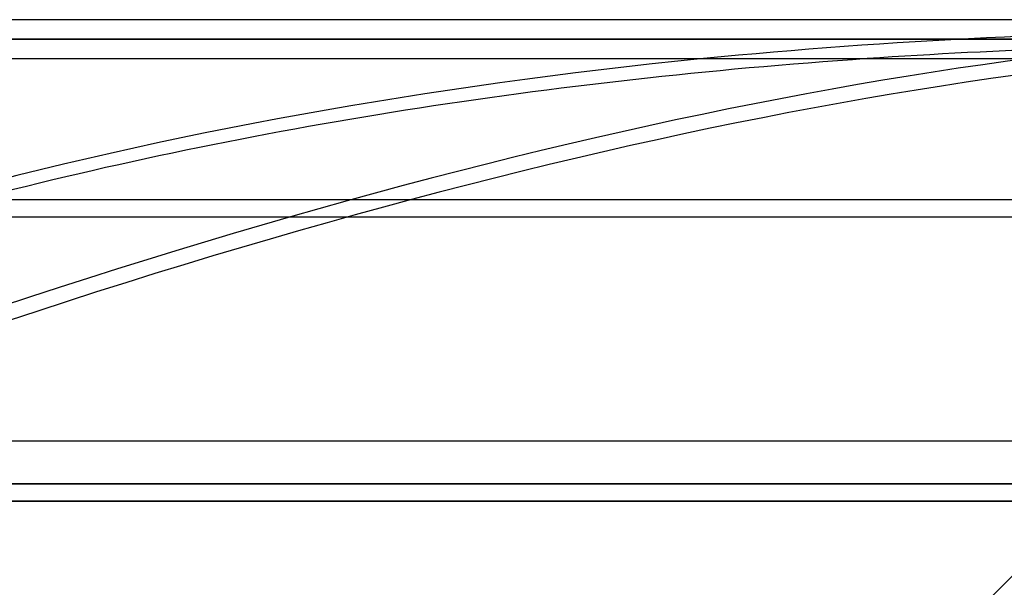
# Model space of a CAD drawing. Header units: millimetres. Extents: x -288 to 288, y -100 to 123.
# Tile 53 of 75: x 93 to 151, y -22 to 10. Entities that reach past the tile are written whole.
import ezdxf

# ---------------------------------------------------------------- set-up
doc = ezdxf.new("R2010")
doc.units = ezdxf.units.MM
doc.layers.add('MAIN-1', color=7, linetype='Continuous')
doc.layers.add('MAIN-2', color=7, linetype='Continuous')

msp = doc.modelspace()

# ---------------------------------------------------------------- linework, layer by layer
at = {"layer": 'MAIN-1'}
for p, q in [((170.929, 10.435), (-170.929, 10.435)), ((171.99, 9.305), (-171.99, 9.305)), ((-170.929, 8.175), (170.929, 8.175)), ((-268, 0), (268, 0)), ((-268, -14), (268, -14)), ((227, -17.5), (0, -17.5))]:
    msp.add_line(p, q, dxfattribs=at)
for centre, major_axis, start_param, end_param in [((225.099, -128.375), (-229.331, 51.488), -1.036409, -0.810401), ((224.918, -129.184), (229.331, -51.488), 2.059962, 2.315014)]:
    msp.add_ellipse(centre, major_axis=major_axis, ratio=0.559017, start_param=start_param, end_param=end_param, dxfattribs=at)
at = {"layer": 'MAIN-2'}
for p, q in [((-171.99, 9.305), (171.99, 9.305)), ((170.496, 9.305), (-170.496, 9.305)), ((-170.496, 9.305), (170.496, 9.305)), ((-267, -1), (267, -1)), ((0, -16.5), (226, -16.5)), ((226, -16.5), (0, -16.5)), ((0, -17.5), (227, -17.5))]:
    msp.add_line(p, q, dxfattribs=at)
for centre, major_axis, ratio, start_param, end_param in [((20.76, -128.375), (-202.629, -119.102), 0.345492, -2.610203, -2.04415), ((225.099, -128.375), (-229.331, 51.488), 0.559017, -1.188892, -1.036409), ((-40.09, -42.595), (-248.22, -145.9), 0.345492, 1.788027, 2.416345), ((21.235, -129.184), (202.629, 119.102), 0.345492, 0.53139, 1.097443), ((224.918, -129.184), (229.331, -51.488), 0.559017, 1.952701, 2.059962), ((-39.614, -43.405), (248.22, 145.9), 0.345492, -1.353566, -0.743254)]:
    msp.add_ellipse(centre, major_axis=major_axis, ratio=ratio, start_param=start_param, end_param=end_param, dxfattribs=at)

doc.saveas('drawing.dxf')
